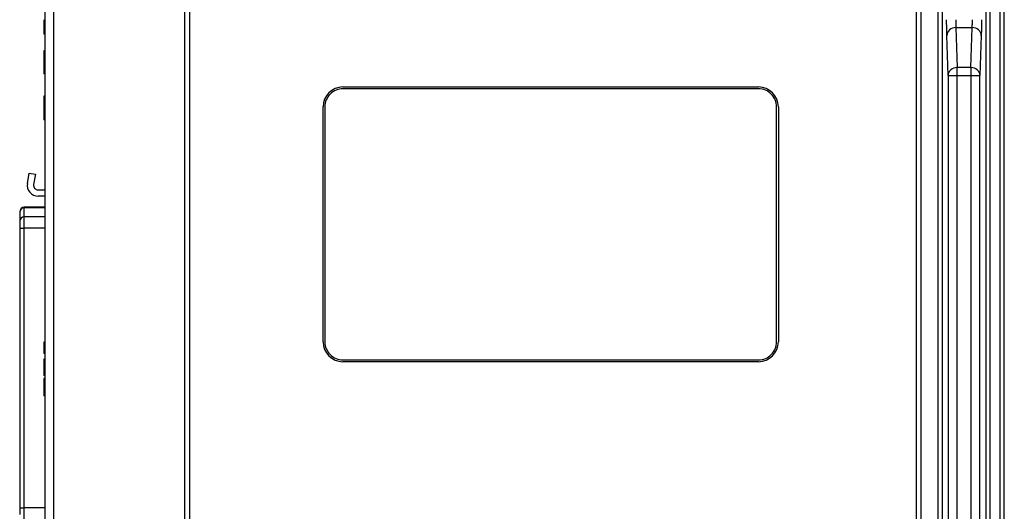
# Model space of a CAD drawing. Extents: x 11458 to 11780, y -1544 to -1214.
# Tile 24 of 35: x 11607 to 11716, y -1378 to -1324. Entities that reach past the tile are written whole.
import ezdxf

# ---------------------------------------------------------------- set-up
doc = ezdxf.new("R2010")
doc.units = 0
doc.layers.add('2', color=2, linetype='CONTINUOUS')

msp = doc.modelspace()

# ---------------------------------------------------------------- linework, layer by layer
at = {"layer": '2', "color": 7}
for p, q in [((11625.136, -1421.275), (11625.136, -1271.314)), ((11625.636, -1271.295), (11625.636, -1421.295)), ((11706.136, -1421.295), (11706.136, -1271.295)), ((11706.63, -1421.295), (11706.63, -1271.295)), ((11708.487, -1271.295), (11708.487, -1421.295)), ((11708.987, -1421.295), (11708.987, -1271.295)), ((11609.636, -1272.074), (11609.636, -1420.515)), ((11610.635, -1420.515), (11610.635, -1272.074)), ((11713.786, -1283.895), (11713.786, -1416.695)), ((11714.286, -1416.695), (11714.286, -1283.895)), ((11715.344, -1283.895), (11715.344, -1416.695)), ((11715.844, -1416.695), (11715.844, -1283.895)), ((11609.536, -1323.646), (11609.536, -1324.099)), ((11609.636, -1324.099), (11609.536, -1324.099)), ((11609.536, -1324.099), (11609.536, -1324.916)), ((11609.536, -1324.916), (11609.536, -1325.235)), ((11609.636, -1324.916), (11609.536, -1324.916)), ((11609.636, -1325.235), (11609.536, -1325.235)), ((11710.48, -1324.522), (11710.621, -1328.951)), ((11710.48, -1324.522), (11712.293, -1324.522)), ((11712.153, -1328.951), (11712.293, -1324.522)), ((11709.619, -1329.825), (11709.48, -1325.397)), ((11713.292, -1325.397), (11713.153, -1329.827)), ((11609.636, -1327.095), (11609.536, -1327.095)), ((11609.536, -1327.095), (11609.536, -1327.296)), ((11609.636, -1327.296), (11609.536, -1327.296)), ((11609.536, -1327.296), (11609.536, -1328.367)), ((11609.636, -1328.367), (11609.536, -1328.367)), ((11609.536, -1328.367), (11609.536, -1329.431)), ((11609.536, -1329.431), (11609.536, -1329.635)), ((11609.636, -1329.431), (11609.536, -1329.431)), ((11609.636, -1329.635), (11609.536, -1329.635)), ((11712.153, -1328.951), (11710.621, -1328.951)), ((11712.153, -1328.951), (11712.153, -1329.825)), ((11709.619, -1329.825), (11709.619, -1428.495)), ((11709.619, -1329.825), (11709.918, -1329.825)), ((11709.918, -1329.825), (11710.619, -1329.825)), ((11710.619, -1329.825), (11712.153, -1329.825)), ((11710.619, -1428.495), (11710.619, -1329.825)), ((11712.153, -1329.825), (11712.854, -1329.825)), ((11712.153, -1329.825), (11712.153, -1428.495)), ((11712.854, -1329.825), (11713.153, -1329.825)), ((11713.153, -1428.495), (11713.153, -1329.827)), ((11642.636, -1331.095), (11688.636, -1331.095)), ((11609.636, -1332.095), (11609.536, -1332.095)), ((11609.536, -1332.095), (11609.536, -1332.161)), ((11609.636, -1332.161), (11609.536, -1332.161)), ((11609.536, -1332.161), (11609.536, -1332.309)), ((11609.636, -1332.309), (11609.536, -1332.309)), ((11609.536, -1332.309), (11609.536, -1332.716)), ((11609.636, -1332.716), (11609.536, -1332.716)), ((11609.536, -1332.716), (11609.536, -1333.412)), ((11609.636, -1333.412), (11609.536, -1333.412)), ((11609.536, -1333.412), (11609.536, -1334.104)), ((11640.436, -1359.295), (11640.436, -1333.295)), ((11690.836, -1333.295), (11690.836, -1359.295)), ((11609.636, -1334.104), (11609.536, -1334.104)), ((11609.536, -1334.104), (11609.536, -1334.507)), ((11609.636, -1334.507), (11609.536, -1334.507)), ((11609.536, -1334.507), (11609.536, -1334.651)), ((11609.636, -1334.651), (11609.536, -1334.651)), ((11609.536, -1334.651), (11609.536, -1334.725)), ((11609.636, -1334.725), (11609.536, -1334.725)), ((11607.706, -1341.777), (11607.897, -1340.636)), ((11607.897, -1340.636), (11608.587, -1340.751)), ((11608.587, -1340.751), (11608.396, -1341.892)), ((11608.889, -1342.475), (11609.636, -1342.475)), ((11609.636, -1343.175), (11608.889, -1343.175)), ((11606.855, -1344.91), (11606.855, -1344.936)), ((11607.355, -1344.453), (11607.355, -1344.41)), ((11609.636, -1344.41), (11607.355, -1344.41)), ((11609.636, -1344.41), (11607.355, -1344.41)), ((11609.636, -1344.41), (11607.355, -1344.41)), ((11607.355, -1345.474), (11607.355, -1344.453)), ((11609.636, -1344.453), (11607.355, -1344.453)), ((11606.855, -1344.936), (11606.855, -1345.957)), ((11606.855, -1345.957), (11606.855, -1346.701)), ((11607.355, -1346.701), (11607.355, -1345.474)), ((11609.636, -1345.474), (11607.355, -1345.474)), ((11606.855, -1346.701), (11607.355, -1346.701)), ((11606.855, -1346.701), (11606.855, -1377.679)), ((11607.355, -1377.679), (11607.355, -1346.701)), ((11609.636, -1346.701), (11607.355, -1346.701)), ((11609.636, -1359.336), (11609.536, -1359.336)), ((11609.536, -1359.336), (11609.536, -1360.575)), ((11609.636, -1360.575), (11609.536, -1360.575)), ((11609.636, -1361.217), (11609.536, -1361.217)), ((11609.536, -1361.217), (11609.536, -1361.596)), ((11609.536, -1361.596), (11609.536, -1362.72)), ((11609.636, -1361.596), (11609.536, -1361.596)), ((11688.636, -1361.495), (11642.636, -1361.495)), ((11609.636, -1362.72), (11609.536, -1362.72)), ((11609.536, -1362.72), (11609.536, -1363.035)), ((11609.636, -1363.035), (11609.536, -1363.035)), ((11609.636, -1363.35), (11609.536, -1363.35)), ((11609.536, -1363.35), (11609.536, -1363.687)), ((11609.636, -1363.687), (11609.536, -1363.687)), ((11609.536, -1363.687), (11609.536, -1364.14)), ((11609.636, -1364.14), (11609.536, -1364.14)), ((11609.536, -1364.14), (11609.536, -1364.957)), ((11609.536, -1364.957), (11609.536, -1365.277)), ((11609.636, -1364.957), (11609.536, -1364.957)), ((11609.636, -1365.277), (11609.536, -1365.277)), ((11606.855, -1377.679), (11607.355, -1377.679)), ((11606.855, -1377.679), (11606.855, -1378.423)), ((11607.355, -1378.906), (11607.355, -1377.679)), ((11609.636, -1377.679), (11607.355, -1377.679))]:
    msp.add_line(p, q, dxfattribs=at)
at = {"layer": '2', "color": 7, "flags": 128}
for points in [[(11709.48, -1325.397), (11709.478, -1325.352), (11709.477, -1325.304), (11709.476, -1325.252), (11709.475, -1325.198), (11709.474, -1325.14), (11709.472, -1325.08), (11709.471, -1325.017), (11709.47, -1324.951), (11709.469, -1324.882), (11709.468, -1324.811), (11709.468, -1324.738), (11709.467, -1324.663), (11709.466, -1324.585), (11709.465, -1324.506), (11709.465, -1324.425), (11709.464, -1324.343), (11709.464, -1324.259), (11709.463, -1324.174), (11709.463, -1324.088), (11709.462, -1324.001), (11709.462, -1323.913), (11709.462, -1323.825), (11709.462, -1323.737), (11709.462, -1323.648)], [(11710.462, -1323.648), (11710.462, -1323.67), (11710.462, -1323.693), (11710.462, -1323.715), (11710.462, -1323.737), (11710.462, -1323.759), (11710.462, -1323.781), (11710.462, -1323.803), (11710.462, -1323.825), (11710.462, -1323.846), (11710.463, -1323.868), (11710.463, -1323.89), (11710.463, -1323.911), (11710.463, -1323.932), (11710.463, -1323.954), (11710.464, -1323.975), (11710.464, -1323.996), (11710.464, -1324.016), (11710.464, -1324.037), (11710.465, -1324.057), (11710.465, -1324.077), (11710.465, -1324.097), (11710.466, -1324.117), (11710.466, -1324.136), (11710.467, -1324.155)], [(11710.467, -1324.155), (11710.467, -1324.174), (11710.467, -1324.193), (11710.468, -1324.212), (11710.468, -1324.23), (11710.469, -1324.248), (11710.469, -1324.265), (11710.47, -1324.283), (11710.47, -1324.3), (11710.471, -1324.316), (11710.471, -1324.333), (11710.472, -1324.348), (11710.472, -1324.364), (11710.473, -1324.379), (11710.473, -1324.394), (11710.474, -1324.409), (11710.475, -1324.423), (11710.475, -1324.437), (11710.476, -1324.45), (11710.476, -1324.463), (11710.477, -1324.476), (11710.478, -1324.488), (11710.478, -1324.5), (11710.479, -1324.512), (11710.48, -1324.522)], [(11712.293, -1324.522), (11712.293, -1324.512), (11712.294, -1324.5), (11712.295, -1324.488), (11712.295, -1324.476), (11712.296, -1324.463), (11712.296, -1324.45), (11712.297, -1324.437), (11712.298, -1324.423), (11712.298, -1324.409), (11712.299, -1324.394), (11712.299, -1324.379), (11712.3, -1324.364), (11712.301, -1324.348), (11712.301, -1324.332), (11712.302, -1324.316), (11712.302, -1324.3), (11712.303, -1324.283), (11712.303, -1324.265), (11712.304, -1324.248), (11712.304, -1324.23), (11712.304, -1324.212), (11712.305, -1324.193), (11712.305, -1324.174), (11712.306, -1324.155)], [(11712.306, -1324.155), (11712.306, -1324.136), (11712.306, -1324.117), (11712.307, -1324.097), (11712.307, -1324.077), (11712.307, -1324.057), (11712.308, -1324.037), (11712.308, -1324.016), (11712.308, -1323.996), (11712.309, -1323.975), (11712.309, -1323.954), (11712.309, -1323.932), (11712.309, -1323.911), (11712.309, -1323.89), (11712.31, -1323.868), (11712.31, -1323.846), (11712.31, -1323.825), (11712.31, -1323.803), (11712.31, -1323.781), (11712.31, -1323.759), (11712.31, -1323.737), (11712.31, -1323.715), (11712.31, -1323.693), (11712.311, -1323.67), (11712.311, -1323.648)], [(11713.31, -1323.648), (11713.31, -1323.737), (11713.31, -1323.825), (11713.31, -1323.913), (11713.31, -1324.001), (11713.31, -1324.088), (11713.309, -1324.174), (11713.309, -1324.259), (11713.308, -1324.343), (11713.308, -1324.425), (11713.307, -1324.506), (11713.306, -1324.585), (11713.306, -1324.663), (11713.305, -1324.738), (11713.304, -1324.811), (11713.303, -1324.882), (11713.302, -1324.951), (11713.301, -1325.017), (11713.3, -1325.08), (11713.299, -1325.14), (11713.298, -1325.198), (11713.296, -1325.252), (11713.295, -1325.304), (11713.294, -1325.352), (11713.292, -1325.397)], [(11710.619, -1329.825), (11710.619, -1329.781), (11710.619, -1329.738), (11710.619, -1329.694), (11710.619, -1329.65), (11710.619, -1329.607), (11710.619, -1329.565), (11710.619, -1329.522), (11710.619, -1329.481), (11710.619, -1329.44), (11710.619, -1329.4), (11710.619, -1329.36), (11710.619, -1329.322), (11710.619, -1329.284), (11710.619, -1329.247), (11710.619, -1329.212), (11710.619, -1329.177), (11710.619, -1329.144), (11710.619, -1329.112), (11710.619, -1329.081), (11710.62, -1329.052), (11710.62, -1329.024), (11710.62, -1328.998), (11710.621, -1328.974), (11710.621, -1328.951)]]:
    msp.add_lwpolyline(points, dxfattribs=at)
at = {"layer": '2', "color": 7}
msp.add_lwpolyline([(11642.636, -1361.295), (11688.636, -1361.295, 0.4142136), (11690.636, -1359.295), (11690.636, -1333.295, 0.4142136), (11688.636, -1331.295), (11642.636, -1331.295, 0.4142136), (11640.636, -1333.295), (11640.636, -1359.295, 0.4142136)], format="xyb", close=True, dxfattribs=at)
for centre, radius, start, end in [((11642.636, -1333.295), 2.2, 90, 180), ((11688.636, -1333.295), 2.2, 0, 90), ((11608.889, -1341.975), 1.2, 170.50531, 270), ((11608.889, -1341.975), 0.5, 170.50531, 270), ((11607.355, -1344.91), 0.5, 90, 180), ((11642.636, -1359.295), 2.2, 180, 270), ((11688.636, -1359.295), 2.2, 270, 0)]:
    msp.add_arc(centre, radius, start, end, dxfattribs=at)
for centre, major_axis, ratio, start_param, end_param in [((11710.48, -1325.397), (-1, -0.031), 0.8740555, 5.4660941, 6.2472544), ((11710.48, -1325.397), (1, 0.031), 0.8740555, 1.5433413, 2.3245015), ((11712.293, -1325.397), (1, -0.031), 0.8740555, 0.8170912, 1.5982515), ((11712.293, -1325.397), (1, -0.031), 0.8740555, 0.0359309, 0.8170912), ((11710.619, -1329.825), (-1, -0.031), 0.8740555, 5.4660941, 6.2472544), ((11710.619, -1329.825), (-1, -0.031), 0.8740555, 4.6849338, 5.4660941), ((11712.153, -1329.825), (-1, 0.031), 0.8740555, 3.9586838, 4.7398441), ((11712.153, -1329.825), (1, -0.031), 0.8740555, 0.033812, 0.8170912), ((11607.355, -1344.936), (-0.5, 0), 0.9659258, 4.712389, 6.2831853), ((11607.355, -1345.957), (-0.5, 0), 0.9659258, 4.712389, 6.2831853)]:
    msp.add_ellipse(centre, major_axis=major_axis, ratio=ratio, start_param=start_param, end_param=end_param, dxfattribs=at)

doc.saveas('drawing.dxf')
